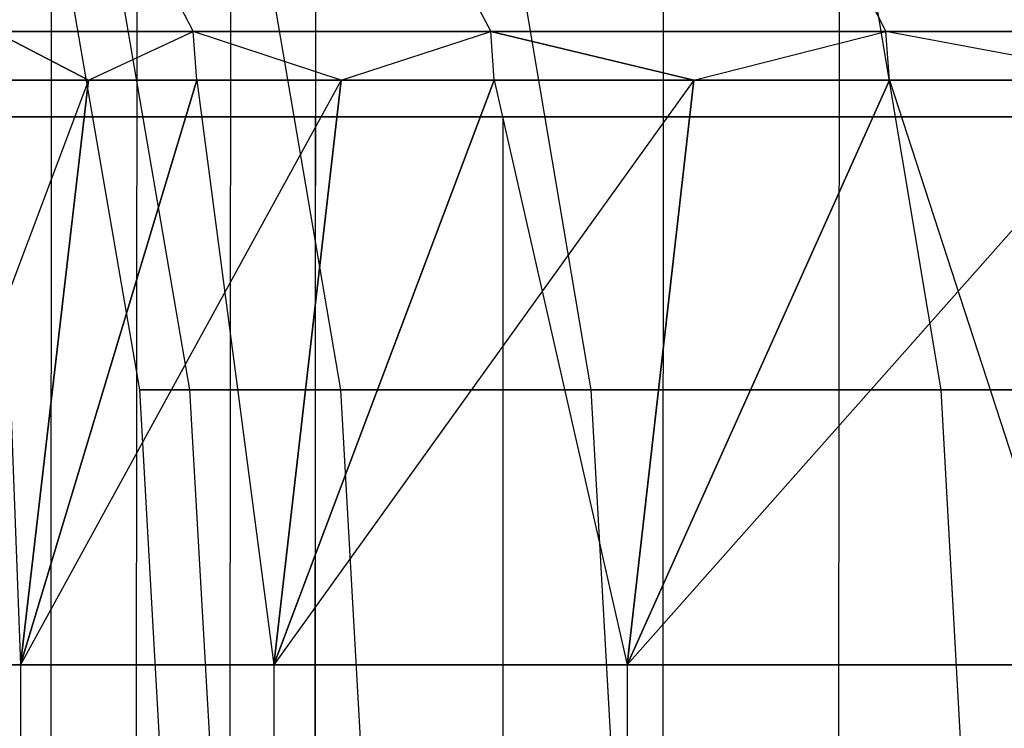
# Model space of a CAD drawing. Extents: x -172 to 172, y -29 to 28.
# Tile 48 of 256: x -162.27 to -157.29, y 1.3 to 4.89. Entities that reach past the tile are written whole.
import ezdxf

# ---------------------------------------------------------------- set-up
doc = ezdxf.new("R2010")
doc.units = 0
doc.header["$LTSCALE"] = 25.4
doc.layers.get('0').update_dxf_attribs({"linetype": 'CONTINUOUS'})

# ---------------------------------------------------------------- blocks, each defined once
blk = doc.blocks.new('RYFLO_AURA_STL')
at = {"color": 0}
for p, q in [((-162.1174, -7.3033, -1294.4343), (-162.107, 7.0967, -1294.431)), ((-162.1174, -7.3033, -1294.4343), (-162.107, 7.0967, -1294.431)), ((-162.1174, -7.3033, -1192.0659), (-162.107, 7.0967, -1192.0692)), ((-162.1174, -7.3033, -1192.0659), (-162.107, 7.0967, -1192.0692)), ((-161.6849, -7.3033, -1295.7847), (-161.6744, 7.0967, -1295.7814)), ((-161.6849, -7.3033, -1295.7847), (-161.6744, 7.0967, -1295.7814)), ((-161.6849, -7.3033, -1190.7156), (-161.6744, 7.0967, -1190.7189)), ((-161.6849, -7.3033, -1190.7156), (-161.6744, 7.0967, -1190.7189)), ((-159.0223, -7.3033, -1303.3649), (-159.0121, 7.0967, -1303.3611)), ((-159.0223, -7.3033, -1303.3649), (-159.0121, 7.0967, -1303.3611)), ((-159.0223, -7.3033, -1183.1354), (-159.0121, 7.0967, -1183.1392)), ((-159.0223, -7.3033, -1183.1354), (-159.0121, 7.0967, -1183.1392)), ((-161.2108, -6.354, -1192.3521), (-161.2017, 6.146, -1192.355)), ((-161.2108, -6.354, -1192.3521), (-161.2017, 6.146, -1192.355)), ((-161.2108, -6.354, -1294.1482), (-161.2017, 6.146, -1294.1453)), ((-161.2108, -6.354, -1294.1482), (-161.2017, 6.146, -1294.1453)), ((-160.7807, -6.354, -1191.0093), (-160.7716, 6.146, -1191.0122)), ((-160.7807, -6.354, -1191.0093), (-160.7716, 6.146, -1191.0122)), ((-160.7807, -6.354, -1295.491), (-160.7716, 6.146, -1295.488)), ((-160.7807, -6.354, -1295.491), (-160.7716, 6.146, -1295.488)), ((-158.133, -6.354, -1183.4716), (-158.1241, 6.146, -1183.4749)), ((-158.133, -6.354, -1183.4716), (-158.1241, 6.146, -1183.4749)), ((-158.133, -6.354, -1303.0287), (-158.1241, 6.146, -1303.0254)), ((-158.133, -6.354, -1303.0287), (-158.1241, 6.146, -1303.0254)), ((-161.6633, 3.0149, -1243.2501), (-162.1518, 5.8599, -1243.2501)), ((-161.6633, 3.0149, -1243.2501), (-162.1518, 5.8599, -1243.2501)), ((-161.409, 3.0149, -1234.1855), (-161.8967, 5.8599, -1234.1582)), ((-161.409, 3.0149, -1234.1855), (-161.8967, 5.8599, -1234.1582)), ((-161.409, 3.0149, -1252.3147), (-161.8967, 5.8599, -1252.342)), ((-161.409, 3.0149, -1252.3147), (-161.8967, 5.8599, -1252.342)), ((-160.6468, 3.0149, -1225.1495), (-161.1322, 5.8599, -1225.0948)), ((-160.6468, 3.0149, -1225.1495), (-161.1322, 5.8599, -1225.0948)), ((-160.6468, 3.0149, -1261.3507), (-161.1322, 5.8599, -1261.4054)), ((-160.6468, 3.0149, -1261.3507), (-161.1322, 5.8599, -1261.4054)), ((-159.3792, 3.0149, -1216.1705), (-159.8608, 5.8599, -1216.0887)), ((-159.3792, 3.0149, -1216.1705), (-159.8608, 5.8599, -1216.0887)), ((-159.3792, 3.0149, -1270.3297), (-159.8608, 5.8599, -1270.4115)), ((-159.3792, 3.0149, -1270.3297), (-159.8608, 5.8599, -1270.4115)), ((-157.6101, 3.0149, -1207.2766), (-158.0863, 5.8599, -1207.168)), ((-157.6101, 3.0149, -1207.2766), (-158.0863, 5.8599, -1207.168)), ((-157.6101, 3.0149, -1279.2236), (-158.0863, 5.8599, -1279.3323)), ((-157.6101, 3.0149, -1279.2236), (-158.0863, 5.8599, -1279.3323)), ((-161.5061, 5.0456, -1220.6537), (-161.3923, 4.8282, -1220.6696)), ((-161.5061, 5.0456, -1220.6537), (-161.3923, 4.8282, -1220.6696)), ((-161.5061, 5.0456, -1265.8466), (-161.3923, 4.8282, -1265.8307)), ((-161.5061, 5.0456, -1265.8466), (-161.3923, 4.8282, -1265.8307)), ((-160.0007, 5.0456, -1211.7129), (-159.888, 4.8282, -1211.7351)), ((-160.0007, 5.0456, -1211.7129), (-159.888, 4.8282, -1211.7351)), ((-160.0007, 5.0456, -1274.7874), (-159.888, 4.8282, -1274.7651)), ((-160.0007, 5.0456, -1274.7874), (-159.888, 4.8282, -1274.7651)), ((-158.0008, 5.0456, -1202.8696), (-157.8894, 4.8282, -1202.8981)), ((-158.0008, 5.0456, -1202.8696), (-157.8894, 4.8282, -1202.8981)), ((-158.0008, 5.0456, -1283.6306), (-157.8894, 4.8282, -1283.6022)), ((-158.0008, 5.0456, -1283.6306), (-157.8894, 4.8282, -1283.6022)), ((-161.9217, 4.5828, -1261.4943), (-162.3978, 4.8282, -1256.8264)), ((-162.3978, 4.8282, -1256.8264), (-161.3923, 4.8282, -1265.8307)), ((-161.9217, 4.5828, -1261.4943), (-162.3978, 4.8282, -1256.8264)), ((-161.3923, 4.8282, -1220.6696), (-162.3978, 4.8282, -1229.6738)), ((-162.3978, 4.8282, -1229.6738), (-161.9217, 4.5828, -1225.006)), ((-162.3978, 4.8282, -1229.6738), (-161.9217, 4.5828, -1225.006)), ((-161.3923, 4.8282, -1220.6696), (-162.3978, 4.8282, -1229.6738)), ((-162.3978, 4.8282, -1256.8264), (-161.3923, 4.8282, -1265.8307)), ((-161.9217, 4.5828, -1261.4943), (-161.3923, 4.8282, -1265.8307)), ((-161.9217, 4.5828, -1261.4943), (-161.3923, 4.8282, -1265.8307)), ((-161.9217, 4.5828, -1225.006), (-161.3923, 4.8282, -1220.6696)), ((-161.9217, 4.5828, -1225.006), (-161.3923, 4.8282, -1220.6696)), ((-160.644, 4.5828, -1270.5447), (-161.3923, 4.8282, -1265.8307)), ((-161.3923, 4.8282, -1265.8307), (-159.888, 4.8282, -1274.7651)), ((-161.3745, 4.5828, -1265.8281), (-161.3923, 4.8282, -1265.8307)), ((-160.644, 4.5828, -1270.5447), (-161.3923, 4.8282, -1265.8307)), ((-161.3745, 4.5828, -1265.8281), (-161.3923, 4.8282, -1265.8307)), ((-161.3745, 4.5828, -1220.6721), (-161.3923, 4.8282, -1220.6696)), ((-161.3745, 4.5828, -1220.6721), (-161.3923, 4.8282, -1220.6696)), ((-160.644, 4.5828, -1215.9556), (-161.3923, 4.8282, -1220.6696)), ((-160.644, 4.5828, -1215.9556), (-161.3923, 4.8282, -1220.6696)), ((-159.888, 4.8282, -1211.7351), (-161.3923, 4.8282, -1220.6696)), ((-159.888, 4.8282, -1211.7351), (-161.3923, 4.8282, -1220.6696)), ((-161.3923, 4.8282, -1265.8307), (-159.888, 4.8282, -1274.7651)), ((-160.644, 4.5828, -1270.5447), (-159.888, 4.8282, -1274.7651)), ((-160.644, 4.5828, -1270.5447), (-159.888, 4.8282, -1274.7651)), ((-160.644, 4.5828, -1215.9556), (-159.888, 4.8282, -1211.7351)), ((-160.644, 4.5828, -1215.9556), (-159.888, 4.8282, -1211.7351)), ((-158.8609, 4.5828, -1279.509), (-159.888, 4.8282, -1274.7651)), ((-159.888, 4.8282, -1274.7651), (-157.8894, 4.8282, -1283.6022)), ((-159.8703, 4.5828, -1274.7616), (-159.888, 4.8282, -1274.7651)), ((-158.8609, 4.5828, -1279.509), (-159.888, 4.8282, -1274.7651)), ((-159.8703, 4.5828, -1274.7616), (-159.888, 4.8282, -1274.7651)), ((-157.8894, 4.8282, -1202.8981), (-159.888, 4.8282, -1211.7351)), ((-159.888, 4.8282, -1211.7351), (-158.8609, 4.5828, -1206.9912)), ((-159.8703, 4.5828, -1211.7386), (-159.888, 4.8282, -1211.7351)), ((-159.8703, 4.5828, -1211.7386), (-159.888, 4.8282, -1211.7351)), ((-159.888, 4.8282, -1211.7351), (-158.8609, 4.5828, -1206.9912)), ((-157.8894, 4.8282, -1202.8981), (-159.888, 4.8282, -1211.7351)), ((-159.888, 4.8282, -1274.7651), (-157.8894, 4.8282, -1283.6022)), ((-158.8609, 4.5828, -1279.509), (-157.8894, 4.8282, -1283.6022)), ((-158.8609, 4.5828, -1279.509), (-157.8894, 4.8282, -1283.6022)), ((-158.8609, 4.5828, -1206.9912), (-157.8894, 4.8282, -1202.8981)), ((-158.8609, 4.5828, -1206.9912), (-157.8894, 4.8282, -1202.8981)), ((-156.5779, 4.5828, -1288.3595), (-157.8894, 4.8282, -1283.6022)), ((-157.8894, 4.8282, -1283.6022), (-155.4029, 4.8282, -1292.3145)), ((-157.872, 4.5828, -1283.5977), (-157.8894, 4.8282, -1283.6022)), ((-156.5779, 4.5828, -1288.3595), (-157.8894, 4.8282, -1283.6022)), ((-157.872, 4.5828, -1283.5977), (-157.8894, 4.8282, -1283.6022)), ((-157.872, 4.5828, -1202.9026), (-157.8894, 4.8282, -1202.8981)), ((-157.872, 4.5828, -1202.9026), (-157.8894, 4.8282, -1202.8981)), ((-156.5779, 4.5828, -1198.1407), (-157.8894, 4.8282, -1202.8981)), ((-156.5779, 4.5828, -1198.1407), (-157.8894, 4.8282, -1202.8981)), ((-155.4029, 4.8282, -1194.1858), (-157.8894, 4.8282, -1202.8981)), ((-155.4029, 4.8282, -1194.1858), (-157.8894, 4.8282, -1202.8981)), ((-157.8894, 4.8282, -1283.6022), (-155.4029, 4.8282, -1292.3145)), ((-161.9217, 4.5828, -1225.006), (-163.0355, 1.6231, -1234.0942)), ((-161.9217, 4.5828, -1225.006), (-163.0355, 1.6231, -1234.0942)), ((-161.9217, 4.5828, -1261.4943), (-162.3799, 4.5828, -1256.825)), ((-162.3799, 4.5828, -1229.6753), (-161.9217, 4.5828, -1225.006)), ((-162.3799, 4.5828, -1256.825), (-162.2656, 1.6231, -1261.5331)), ((-162.3799, 4.5828, -1256.825), (-162.2656, 1.6231, -1261.5331)), ((-161.9217, 4.5828, -1261.4943), (-162.3799, 4.5828, -1256.825)), ((-162.3799, 4.5828, -1229.6753), (-161.9217, 4.5828, -1225.006)), ((-161.9217, 4.5828, -1225.006), (-162.2656, 1.6231, -1224.9672)), ((-162.2656, 1.6231, -1224.9672), (-161.3745, 4.5828, -1220.6721)), ((-162.2656, 1.6231, -1261.5331), (-161.9217, 4.5828, -1261.4943)), ((-161.3745, 4.5828, -1265.8281), (-162.2656, 1.6231, -1261.5331)), ((-161.3745, 4.5828, -1265.8281), (-162.2656, 1.6231, -1261.5331)), ((-162.2656, 1.6231, -1261.5331), (-161.9217, 4.5828, -1261.4943)), ((-161.9217, 4.5828, -1225.006), (-162.2656, 1.6231, -1224.9672)), ((-160.644, 4.5828, -1215.9556), (-162.2656, 1.6231, -1224.9672)), ((-160.644, 4.5828, -1215.9556), (-162.2656, 1.6231, -1224.9672)), ((-162.2656, 1.6231, -1224.9672), (-161.3745, 4.5828, -1220.6721)), ((-161.3745, 4.5828, -1265.8281), (-161.9217, 4.5828, -1261.4943)), ((-161.9217, 4.5828, -1225.006), (-161.3745, 4.5828, -1220.6721)), ((-161.9217, 4.5828, -1225.006), (-161.3745, 4.5828, -1220.6721)), ((-161.3745, 4.5828, -1265.8281), (-161.9217, 4.5828, -1261.4943)), ((-160.644, 4.5828, -1270.5447), (-161.3745, 4.5828, -1265.8281)), ((-161.3745, 4.5828, -1220.6721), (-160.644, 4.5828, -1215.9556)), ((-161.3745, 4.5828, -1265.8281), (-160.9852, 1.6231, -1270.6027)), ((-161.3745, 4.5828, -1265.8281), (-160.9852, 1.6231, -1270.6027)), ((-160.644, 4.5828, -1270.5447), (-161.3745, 4.5828, -1265.8281)), ((-161.3745, 4.5828, -1220.6721), (-160.644, 4.5828, -1215.9556)), ((-160.644, 4.5828, -1215.9556), (-160.9852, 1.6231, -1215.8976)), ((-160.9852, 1.6231, -1215.8976), (-159.8703, 4.5828, -1211.7386)), ((-160.9852, 1.6231, -1270.6027), (-160.644, 4.5828, -1270.5447)), ((-159.8703, 4.5828, -1274.7616), (-160.9852, 1.6231, -1270.6027)), ((-159.8703, 4.5828, -1274.7616), (-160.9852, 1.6231, -1270.6027)), ((-160.9852, 1.6231, -1270.6027), (-160.644, 4.5828, -1270.5447)), ((-160.644, 4.5828, -1215.9556), (-160.9852, 1.6231, -1215.8976)), ((-158.8609, 4.5828, -1206.9912), (-160.9852, 1.6231, -1215.8976)), ((-158.8609, 4.5828, -1206.9912), (-160.9852, 1.6231, -1215.8976)), ((-160.9852, 1.6231, -1215.8976), (-159.8703, 4.5828, -1211.7386)), ((-159.8703, 4.5828, -1274.7616), (-160.644, 4.5828, -1270.5447)), ((-160.644, 4.5828, -1215.9556), (-159.8703, 4.5828, -1211.7386)), ((-160.644, 4.5828, -1215.9556), (-159.8703, 4.5828, -1211.7386)), ((-159.8703, 4.5828, -1274.7616), (-160.644, 4.5828, -1270.5447)), ((-158.8609, 4.5828, -1279.509), (-159.8703, 4.5828, -1274.7616)), ((-159.8703, 4.5828, -1211.7386), (-158.8609, 4.5828, -1206.9912)), ((-159.8703, 4.5828, -1274.7616), (-159.1983, 1.6231, -1279.5861)), ((-159.8703, 4.5828, -1274.7616), (-159.1983, 1.6231, -1279.5861)), ((-158.8609, 4.5828, -1279.509), (-159.8703, 4.5828, -1274.7616)), ((-159.8703, 4.5828, -1211.7386), (-158.8609, 4.5828, -1206.9912)), ((-158.8609, 4.5828, -1206.9912), (-159.1983, 1.6231, -1206.9142)), ((-159.1983, 1.6231, -1206.9142), (-157.872, 4.5828, -1202.9026)), ((-159.1983, 1.6231, -1279.5861), (-158.8609, 4.5828, -1279.509)), ((-157.872, 4.5828, -1283.5977), (-159.1983, 1.6231, -1279.5861)), ((-157.872, 4.5828, -1283.5977), (-159.1983, 1.6231, -1279.5861)), ((-159.1983, 1.6231, -1279.5861), (-158.8609, 4.5828, -1279.509)), ((-158.8609, 4.5828, -1206.9912), (-159.1983, 1.6231, -1206.9142)), ((-156.5779, 4.5828, -1198.1407), (-159.1983, 1.6231, -1206.9142)), ((-156.5779, 4.5828, -1198.1407), (-159.1983, 1.6231, -1206.9142)), ((-159.1983, 1.6231, -1206.9142), (-157.872, 4.5828, -1202.9026)), ((-157.872, 4.5828, -1283.5977), (-158.8609, 4.5828, -1279.509)), ((-158.8609, 4.5828, -1206.9912), (-157.872, 4.5828, -1202.9026)), ((-158.8609, 4.5828, -1206.9912), (-157.872, 4.5828, -1202.9026)), ((-157.872, 4.5828, -1283.5977), (-158.8609, 4.5828, -1279.509)), ((-156.5779, 4.5828, -1288.3595), (-157.872, 4.5828, -1283.5977)), ((-157.872, 4.5828, -1202.9026), (-156.5779, 4.5828, -1198.1407)), ((-157.872, 4.5828, -1283.5977), (-156.9105, 1.6231, -1288.4552)), ((-157.872, 4.5828, -1283.5977), (-156.9105, 1.6231, -1288.4552)), ((-156.5779, 4.5828, -1288.3595), (-157.872, 4.5828, -1283.5977)), ((-157.872, 4.5828, -1202.9026), (-156.5779, 4.5828, -1198.1407)), ((-160.7762, 4.396, -1191.0107), (-164.3792, 4.396, -1203.7861)), ((-164.3792, 4.396, -1282.7141), (-160.7762, 4.396, -1295.4895)), ((-164.3792, 4.396, -1282.7141), (-160.7762, 4.396, -1295.4895)), ((-160.7762, 4.396, -1191.0107), (-164.3792, 4.396, -1203.7861)), ((-163.4068, 4.396, -1204.0197), (-159.8251, 4.396, -1191.3198)), ((-159.8251, 4.396, -1295.1804), (-163.4068, 4.396, -1282.4806)), ((-163.4068, 4.396, -1204.0197), (-159.8251, 4.396, -1191.3198)), ((-159.8251, 4.396, -1295.1804), (-163.4068, 4.396, -1282.4806)), ((-156.1819, 4.396, -1178.5575), (-160.7762, 4.396, -1191.0107)), ((-160.7762, 4.396, -1191.0107), (-160.7762, -4.604, -1191.0107)), ((-160.7762, 4.396, -1191.0107), (-160.7762, -4.604, -1191.0107)), ((-160.7762, 4.396, -1295.4895), (-160.7762, -4.604, -1295.4895)), ((-160.7762, 4.396, -1295.4895), (-156.1819, 4.396, -1307.9427)), ((-160.7762, 4.396, -1295.4895), (-160.7762, -4.604, -1295.4895)), ((-160.7762, 4.396, -1295.4895), (-156.1819, 4.396, -1307.9427)), ((-156.1819, 4.396, -1178.5575), (-160.7762, 4.396, -1191.0107)), ((-159.8251, -4.604, -1191.3198), (-159.8251, 4.396, -1191.3198)), ((-159.8251, 4.396, -1191.3198), (-155.258, 4.396, -1178.9402)), ((-159.8251, -4.604, -1191.3198), (-159.8251, 4.396, -1191.3198)), ((-159.8251, -4.604, -1295.1804), (-159.8251, 4.396, -1295.1804)), ((-159.8251, -4.604, -1295.1804), (-159.8251, 4.396, -1295.1804)), ((-155.258, 4.396, -1307.5601), (-159.8251, 4.396, -1295.1804)), ((-159.8251, 4.396, -1191.3198), (-155.258, 4.396, -1178.9402)), ((-155.258, 4.396, -1307.5601), (-159.8251, 4.396, -1295.1804)), ((-161.409, 3.0149, -1234.1855), (-161.6633, 3.0149, -1243.2501)), ((-161.6633, 3.0149, -1243.2501), (-161.409, 3.0149, -1252.3147)), ((-161.4999, 0.133, -1243.2501), (-161.6633, 3.0149, -1243.2501)), ((-161.409, 3.0149, -1234.1855), (-161.6633, 3.0149, -1243.2501)), ((-161.6633, 3.0149, -1243.2501), (-161.409, 3.0149, -1252.3147)), ((-161.4999, 0.133, -1243.2501), (-161.6633, 3.0149, -1243.2501)), ((-160.6468, 3.0149, -1225.1495), (-161.409, 3.0149, -1234.1855)), ((-161.409, 3.0149, -1252.3147), (-160.6468, 3.0149, -1261.3507)), ((-161.2458, 0.133, -1234.1947), (-161.409, 3.0149, -1234.1855)), ((-160.6468, 3.0149, -1225.1495), (-161.409, 3.0149, -1234.1855)), ((-161.2458, 0.133, -1234.1947), (-161.409, 3.0149, -1234.1855)), ((-161.2458, 0.133, -1252.3055), (-161.409, 3.0149, -1252.3147)), ((-161.409, 3.0149, -1252.3147), (-160.6468, 3.0149, -1261.3507)), ((-161.2458, 0.133, -1252.3055), (-161.409, 3.0149, -1252.3147)), ((-159.3792, 3.0149, -1216.1705), (-160.6468, 3.0149, -1225.1495)), ((-160.6468, 3.0149, -1261.3507), (-159.3792, 3.0149, -1270.3297)), ((-160.4844, 0.133, -1225.1678), (-160.6468, 3.0149, -1225.1495)), ((-159.3792, 3.0149, -1216.1705), (-160.6468, 3.0149, -1225.1495)), ((-160.4844, 0.133, -1225.1678), (-160.6468, 3.0149, -1225.1495)), ((-160.4844, 0.133, -1261.3324), (-160.6468, 3.0149, -1261.3507)), ((-160.6468, 3.0149, -1261.3507), (-159.3792, 3.0149, -1270.3297)), ((-160.4844, 0.133, -1261.3324), (-160.6468, 3.0149, -1261.3507)), ((-157.6101, 3.0149, -1207.2766), (-159.3792, 3.0149, -1216.1705)), ((-159.3792, 3.0149, -1270.3297), (-157.6101, 3.0149, -1279.2236)), ((-159.218, 0.133, -1216.1979), (-159.3792, 3.0149, -1216.1705)), ((-157.6101, 3.0149, -1207.2766), (-159.3792, 3.0149, -1216.1705)), ((-159.218, 0.133, -1216.1979), (-159.3792, 3.0149, -1216.1705)), ((-159.218, 0.133, -1270.3024), (-159.3792, 3.0149, -1270.3297)), ((-159.3792, 3.0149, -1270.3297), (-157.6101, 3.0149, -1279.2236)), ((-159.218, 0.133, -1270.3024), (-159.3792, 3.0149, -1270.3297)), ((-155.3451, 3.0149, -1198.496), (-157.6101, 3.0149, -1207.2766)), ((-157.6101, 3.0149, -1279.2236), (-155.3451, 3.0149, -1288.0043)), ((-157.4507, 0.133, -1207.313), (-157.6101, 3.0149, -1207.2766)), ((-155.3451, 3.0149, -1198.496), (-157.6101, 3.0149, -1207.2766)), ((-157.4507, 0.133, -1207.313), (-157.6101, 3.0149, -1207.2766)), ((-157.4507, 0.133, -1279.1873), (-157.6101, 3.0149, -1279.2236)), ((-157.6101, 3.0149, -1279.2236), (-155.3451, 3.0149, -1288.0043)), ((-157.4507, 0.133, -1279.1873), (-157.6101, 3.0149, -1279.2236)), ((-163.0355, 1.6231, -1252.406), (-162.2656, 1.6231, -1261.5331)), ((-163.0355, 1.6231, -1252.406), (-162.2656, 1.6231, -1261.5331)), ((-162.2656, 1.6231, -1224.9672), (-163.0355, 1.6231, -1234.0942)), ((-162.2656, 1.6231, -1224.9672), (-163.0355, 1.6231, -1234.0942)), ((-162.2656, 1.6231, -1261.5331), (-162.2658, -1.3568, -1261.5331)), ((-162.2656, 1.6231, -1261.5331), (-162.2658, -1.3568, -1261.5331)), ((-162.2656, 1.6231, -1224.9672), (-162.2658, -1.3568, -1224.9672)), ((-162.2656, 1.6231, -1224.9672), (-162.2658, -1.3568, -1224.9672)), ((-162.2656, 1.6231, -1261.5331), (-160.9852, 1.6231, -1270.6027)), ((-162.2656, 1.6231, -1261.5331), (-160.9852, 1.6231, -1270.6027)), ((-160.9852, 1.6231, -1215.8976), (-162.2656, 1.6231, -1224.9672)), ((-160.9852, 1.6231, -1215.8976), (-162.2656, 1.6231, -1224.9672)), ((-160.9852, 1.6231, -1270.6027), (-160.9854, -1.3568, -1270.6027)), ((-160.9852, 1.6231, -1270.6027), (-160.9854, -1.3568, -1270.6027)), ((-160.9852, 1.6231, -1215.8976), (-160.9854, -1.3568, -1215.8976)), ((-160.9852, 1.6231, -1215.8976), (-160.9854, -1.3568, -1215.8976)), ((-160.9852, 1.6231, -1270.6027), (-159.1983, 1.6231, -1279.5861)), ((-160.9852, 1.6231, -1270.6027), (-159.1983, 1.6231, -1279.5861)), ((-159.1983, 1.6231, -1206.9142), (-160.9852, 1.6231, -1215.8976)), ((-159.1983, 1.6231, -1206.9142), (-160.9852, 1.6231, -1215.8976)), ((-159.1983, 1.6231, -1279.5861), (-159.1984, -1.3568, -1279.5862)), ((-159.1983, 1.6231, -1279.5861), (-159.1984, -1.3568, -1279.5862)), ((-159.1983, 1.6231, -1206.9142), (-159.1984, -1.3568, -1206.9141)), ((-159.1983, 1.6231, -1206.9142), (-159.1984, -1.3568, -1206.9141)), ((-159.1983, 1.6231, -1279.5861), (-156.9105, 1.6231, -1288.4552)), ((-159.1983, 1.6231, -1279.5861), (-156.9105, 1.6231, -1288.4552)), ((-156.9105, 1.6231, -1198.045), (-159.1983, 1.6231, -1206.9142)), ((-156.9105, 1.6231, -1198.045), (-159.1983, 1.6231, -1206.9142))]:
    blk.add_line(p, q, dxfattribs=at)

msp = doc.modelspace()

# ---------------------------------------------------------------- block references
at = {"color": 0}
msp.add_blockref('RYFLO_AURA_STL', (0, 0), dxfattribs=at)

doc.saveas('drawing.dxf')
